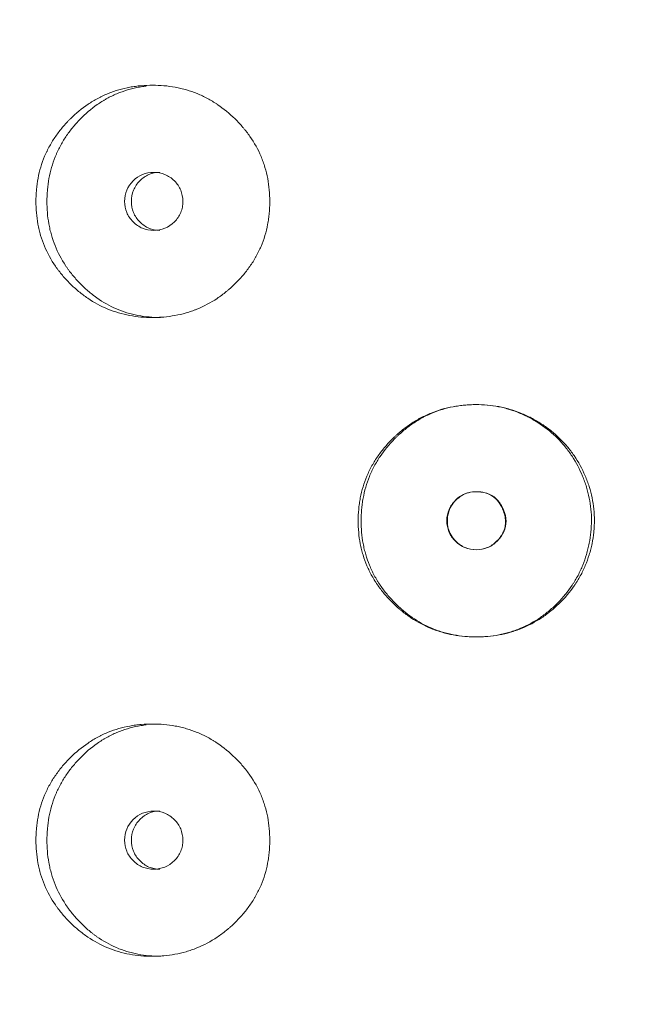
# Model space of a CAD drawing. Header units: millimetres. Extents: x 4 to 1188, y 1 to 840.
# Tile 36 of 203: x 236.47 to 239.51, y 409.98 to 414.82. Entities that reach past the tile are written whole.
import ezdxf

# ---------------------------------------------------------------- set-up
doc = ezdxf.new("R2010")
doc.units = ezdxf.units.MM
doc.layers.add('1', color=7, linetype='Continuous')
doc.styles.add('Arial Unicode MS', font='Arial Unicode MS')
doc.dimstyles.get("Standard").update_dxf_attribs({"dimtxt": 0.18, "dimasz": 0.18, "dimexe": 0.18, "dimexo": 0.0625, "dimgap": 0.09, "dimtad": 0, "dimtih": 1, "dimtoh": 1, "dimdec": 4, "dimzin": 0, "dimdsep": 46, "dimtxsty": 'Standard', "dimcen": 0.09, "dimadec": 0, "dimazin": 0, "dimtfac": 1, "dimtdec": 4, "dimtofl": 0, "dimtmove": 0, "dimatfit": 3, "dimfxl": 0, "dimtolj": 1, "dimtzin": 0, "dimarcsym": 0})

# ---------------------------------------------------------------- blocks, each defined once
blk = doc.blocks.new('_U20')
at = {"layer": '1', "color": 18, "lineweight": 35}
for p, q in [((248.404, 539.1234), (193.6594, 539.1234)), ((195.6594, 282.0239), (195.6594, 539.1234)), ((227.0029, 282.0239), (193.6594, 282.0239))]:
    blk.add_line(p, q, dxfattribs=at)
at = {"layer": '1', "color": 18, "lineweight": 70}
for points in [[(195.6594, 539.1234), (196.4353, 535.6234), (194.8835, 535.6234)], [(195.6594, 282.0239), (194.8835, 285.5239), (196.4353, 285.5239)]]:
    blk.add_solid(points, dxfattribs=at)
at = {"layer": '1', "color": 18, "linetype": 'Continuous', "lineweight": 13, "insert": (193.5895, 400.0162), "char_height": 5, "attachment_point": 7, "rotation": 90, "line_spacing_factor": 1.047437, "style": 'Arial Unicode MS'}
blk.add_mtext('\\fArial Unicode MS|b0|i0;\\W1.0000;{\\H1.21x;(}1800{\\H1.21x;)}', dxfattribs=at)

msp = doc.modelspace()

# ---------------------------------------------------------------- linework, layer by layer
at = {"layer": '1', "color": 154, "linetype": 'Continuous', "lineweight": 13}
for points, knots in [([(237.7016, 413.931), (237.7016, 413.9286), (237.7016, 413.9262), (237.7015, 413.9214), (237.7014, 413.9143), (237.7009, 413.8976), (237.6993, 413.8739), (237.6971, 413.855), (237.6951, 413.8408), (237.6944, 413.8361), (237.6928, 413.8267), (237.692, 413.822), (237.684, 413.7802), (237.6731, 413.7443), (237.6511, 413.6924), (237.6428, 413.6755), (237.6312, 413.6547), (237.6288, 413.6506), (237.624, 413.6424), (237.6166, 413.6302), (237.6087, 413.6184), (237.5924, 413.5952), (237.5808, 413.5804), (237.5625, 413.559), (237.5562, 413.552), (237.5433, 413.5382), (237.5367, 413.5315), (237.5232, 413.5183), (237.5163, 413.5118), (237.5057, 413.5023), (237.5022, 413.4991), (237.495, 413.493), (237.4913, 413.4899), (237.4731, 413.475), (237.458, 413.4638), (237.4113, 413.4325), (237.3783, 413.4148), (237.3388, 413.3988), (237.3344, 413.3971), (237.3255, 413.3938), (237.3122, 413.389), (237.2988, 413.3848), (237.2718, 413.377), (237.2536, 413.3728), (237.217, 413.3661), (237.1985, 413.3637), (237.1705, 413.3612), (237.1611, 413.3606), (237.147, 413.36), (237.1423, 413.3599), (237.1329, 413.3597), (237.1282, 413.3596), (237.0859, 413.3597), (237.0487, 413.3628), (236.9936, 413.3731), (236.9753, 413.3774), (236.9391, 413.388), (236.9215, 413.3942), (236.8699, 413.4155), (236.8291, 413.4376), (236.791, 413.4649), (236.776, 413.4762), (236.7686, 413.4821), (236.7468, 413.5001), (236.733, 413.5128), (236.7063, 413.5392), (236.6936, 413.5529), (236.6754, 413.5745), (236.6666, 413.5855), (236.6581, 413.5968), (236.6525, 413.6045), (236.6498, 413.6084), (236.6256, 413.6434), (236.6076, 413.6763), (236.5861, 413.7281), (236.5782, 413.7502), (236.5718, 413.773), (236.5693, 413.7822), (236.5682, 413.7868), (236.5648, 413.8007), (236.5629, 413.81), (236.5542, 413.8565), (236.5504, 413.9035), (236.5515, 413.9509), (236.5524, 413.9699), (236.553, 413.9794), (236.5556, 414.0077), (236.5583, 414.0264), (236.5688, 414.0818), (236.5795, 414.1178), (236.596, 414.1573), (236.5979, 414.1616), (236.6018, 414.1703), (236.6078, 414.1832), (236.6143, 414.1957), (236.6279, 414.2203), (236.6378, 414.2362), (236.6591, 414.2669), (236.6705, 414.2817), (236.6886, 414.3032), (236.6949, 414.3102), (236.7045, 414.3206), (236.7077, 414.324), (236.7143, 414.3308), (236.7176, 414.3342), (236.7478, 414.3639), (236.7765, 414.3878), (236.8229, 414.4192), (236.8389, 414.4289), (236.8597, 414.44), (236.8639, 414.4422), (236.8723, 414.4464), (236.8765, 414.4485), (236.8892, 414.4544), (236.8978, 414.4582), (236.9409, 414.4757), (236.9765, 414.4859), (237.0223, 414.4943), (237.0361, 414.4965), (237.0501, 414.4982), (237.0594, 414.4992), (237.0641, 414.4997), (237.0876, 414.5017), (237.1063, 414.5025), (237.1623, 414.5025), (237.1996, 414.4994), (237.2414, 414.4917), (237.2461, 414.4908), (237.2553, 414.4888), (237.2691, 414.4857), (237.3007, 414.4773), (237.3447, 414.462), (237.3869, 414.4422), (237.4155, 414.4259), (237.4275, 414.4185), (237.4355, 414.4134), (237.4395, 414.4108), (237.4748, 414.387), (237.5038, 414.363), (237.5441, 414.3234), (237.5571, 414.3096), (237.5725, 414.2916), (237.5755, 414.2879), (237.5815, 414.2806), (237.5903, 414.2694), (237.5987, 414.2581), (237.6256, 414.2195), (237.6439, 414.1868), (237.6623, 414.1432), (237.6658, 414.1344), (237.6722, 414.1164), (237.6752, 414.1074), (237.6833, 414.0802), (237.6878, 414.0619), (237.6983, 414.0066), (237.7016, 413.9691), (237.7016, 413.931)], [0, 0, 0, 0, 0.001953, 0.001953, 0.003906, 0.007813, 0.015625, 0.023437, 0.023437, 0.027344, 0.027344, 0.03125, 0.03125, 0.0625, 0.0625, 0.078125, 0.078125, 0.082031, 0.082031, 0.085937, 0.09375, 0.09375, 0.109375, 0.109375, 0.117187, 0.117187, 0.125, 0.125, 0.132812, 0.132812, 0.136719, 0.136719, 0.140625, 0.140625, 0.15625, 0.15625, 0.1875, 0.1875, 0.191406, 0.191406, 0.195312, 0.203125, 0.203125, 0.21875, 0.21875, 0.234375, 0.234375, 0.242187, 0.242187, 0.246094, 0.246094, 0.25, 0.25, 0.28125, 0.28125, 0.296875, 0.296875, 0.3125, 0.3125, 0.34375, 0.351562, 0.351562, 0.359375, 0.359375, 0.375, 0.375, 0.390625, 0.390625, 0.398437, 0.402344, 0.402344, 0.40625, 0.40625, 0.4375, 0.4375, 0.453125, 0.457031, 0.457031, 0.460937, 0.460937, 0.46875, 0.46875, 0.5, 0.507812, 0.507812, 0.515625, 0.515625, 0.53125, 0.53125, 0.5625, 0.5625, 0.566406, 0.566406, 0.570312, 0.578125, 0.578125, 0.59375, 0.59375, 0.609375, 0.609375, 0.617187, 0.617187, 0.621094, 0.621094, 0.625, 0.625, 0.65625, 0.65625, 0.671875, 0.671875, 0.675781, 0.675781, 0.679687, 0.679687, 0.6875, 0.6875, 0.71875, 0.71875, 0.726562, 0.730469, 0.730469, 0.734375, 0.734375, 0.75, 0.75, 0.78125, 0.78125, 0.785156, 0.785156, 0.789062, 0.796875, 0.8125, 0.828125, 0.835937, 0.839844, 0.839844, 0.84375, 0.84375, 0.875, 0.875, 0.890625, 0.890625, 0.894531, 0.894531, 0.898437, 0.90625, 0.90625, 0.9375, 0.9375, 0.945313, 0.945313, 0.953125, 0.953125, 0.96875, 0.96875, 1, 1, 1, 1]), ([(237.1641, 413.3596), (237.1637, 413.3596), (237.1633, 413.3596), (237.1259, 413.3597), (237.0892, 413.3629), (237.0439, 413.3717), (237.0348, 413.3737), (237.0213, 413.3771), (237.0168, 413.3783), (237.0078, 413.3808), (236.9855, 413.3873), (236.9639, 413.3952), (236.9134, 413.4168), (236.8775, 413.4371), (236.8437, 413.4616), (236.8363, 413.4671), (236.8325, 413.47), (236.8215, 413.4786), (236.8144, 413.4845), (236.7933, 413.5027), (236.7799, 413.5154), (236.7541, 413.5419), (236.7418, 413.5557), (236.7242, 413.5774), (236.7185, 413.5847), (236.7102, 413.596), (236.7074, 413.5998), (236.7021, 413.6075), (236.6995, 413.6113), (236.6763, 413.6463), (236.6591, 413.6789), (236.6385, 413.7304), (236.631, 413.7523), (236.6249, 413.775), (236.6226, 413.784), (236.6214, 413.7886), (236.6183, 413.8024), (236.6164, 413.8115), (236.6082, 413.8575), (236.6046, 413.9039), (236.6056, 413.9506), (236.6065, 413.9694), (236.6071, 413.9788), (236.6096, 414.0068), (236.6121, 414.0253), (236.6221, 414.0801), (236.6323, 414.1157), (236.648, 414.1548), (236.6499, 414.1592), (236.6536, 414.1678), (236.6594, 414.1806), (236.6656, 414.1931), (236.6786, 414.2177), (236.6976, 414.2494), (236.7196, 414.279), (236.7371, 414.3006), (236.7432, 414.3076), (236.7556, 414.3215), (236.762, 414.3283), (236.7944, 414.3616), (236.8224, 414.3858), (236.8602, 414.4123), (236.8717, 414.4199), (236.8836, 414.4272), (236.8916, 414.4319), (236.8957, 414.4342), (236.916, 414.4456), (236.9326, 414.4536), (236.9833, 414.475), (237.0184, 414.4855), (237.0637, 414.4941), (237.0728, 414.4956), (237.0858, 414.4975), (237.0897, 414.498), (237.0936, 414.4984)], [0, 0, 0, 0, 0.000618, 0.000618, 0.065703, 0.065703, 0.081975, 0.081975, 0.09011, 0.09011, 0.098246, 0.130789, 0.130789, 0.195874, 0.204009, 0.204009, 0.212145, 0.212145, 0.228416, 0.228416, 0.260959, 0.260959, 0.293501, 0.293501, 0.309773, 0.309773, 0.317908, 0.317908, 0.326044, 0.326044, 0.391129, 0.391129, 0.423671, 0.431807, 0.431807, 0.439943, 0.439943, 0.456214, 0.456214, 0.521299, 0.53757, 0.53757, 0.553842, 0.553842, 0.586384, 0.586384, 0.651469, 0.651469, 0.659605, 0.659605, 0.667741, 0.684012, 0.684012, 0.716554, 0.749097, 0.749097, 0.765368, 0.765368, 0.781639, 0.781639, 0.846725, 0.846725, 0.862996, 0.871132, 0.871132, 0.879267, 0.879267, 0.91181, 0.91181, 0.976895, 0.976895, 0.993166, 0.993166, 1, 1, 1, 1]), ([(236.9875, 413.9311), (236.9874, 413.9115), (236.9909, 413.8933), (237.0047, 413.8597), (237.015, 413.8446), (237.0432, 413.8164), (237.0587, 413.8059), (237.0925, 413.7918), (237.1106, 413.7883), (237.1702, 413.7883), (237.204, 413.8021), (237.2461, 413.8441), (237.2566, 413.8595), (237.2671, 413.8847), (237.2697, 413.8935), (237.2732, 413.9117), (237.274, 413.921), (237.274, 413.9508), (237.2704, 413.9691), (237.26, 413.9943), (237.2556, 414.0024), (237.2452, 414.0177), (237.2393, 414.0248), (237.218, 414.0459), (237.2025, 414.0564), (237.1687, 414.0704), (237.1506, 414.0739), (237.0909, 414.0738), (237.057, 414.0597), (237.0016, 414.0042), (236.9877, 413.9703), (236.9875, 413.9311)], [0, 0, 0, 0, 0.0625, 0.0625, 0.125, 0.125, 0.1875, 0.1875, 0.25, 0.25, 0.375, 0.375, 0.4375, 0.4375, 0.46875, 0.46875, 0.5, 0.5, 0.5625, 0.5625, 0.59375, 0.59375, 0.625, 0.625, 0.6875, 0.6875, 0.75, 0.75, 0.875, 0.875, 1, 1, 1, 1]), ([(237.1613, 414.0739), (237.1613, 414.0739), (237.1427, 414.0739), (237.1055, 414.0671), (237.0594, 414.0343), (237.0274, 413.9873), (237.0208, 413.9499), (237.0208, 413.9311)], [0, 0, 0, 0, 0.000568, 0.250749, 0.500333, 0.749366, 1, 1, 1, 1]), ([(237.0208, 413.9311), (237.0207, 413.9124), (237.0271, 413.8749), (237.0594, 413.8281), (237.1054, 413.7951), (237.1425, 413.7883), (237.1609, 413.7883)], [0, 0, 0, 0, 0.249735, 0.499453, 0.751023, 1, 1, 1, 1]), ([(239.2984, 412.3605), (239.2984, 412.351), (239.2981, 412.3414), (239.2971, 412.3225), (239.2963, 412.313), (239.2933, 412.2847), (239.2904, 412.266), (239.2857, 412.2426), (239.2847, 412.238), (239.2826, 412.2287), (239.2793, 412.2149), (239.2704, 412.183), (239.2545, 412.1389), (239.2341, 412.0965), (239.2198, 412.072), (239.2123, 412.0598), (239.2097, 412.0558), (239.2045, 412.0478), (239.2019, 412.0439), (239.1776, 412.0087), (239.1531, 411.9801), (239.1126, 411.9406), (239.0985, 411.9279), (239.069, 411.9038), (239.0538, 411.8926), (239.0068, 411.8612), (238.9737, 411.8436), (238.9299, 411.8259), (238.921, 411.8226), (238.9075, 411.818), (238.903, 411.8165), (238.8939, 411.8136), (238.8894, 411.8122), (238.8666, 411.8057), (238.8482, 411.8014), (238.7927, 411.7914), (238.7552, 411.7882), (238.7124, 411.7882), (238.7076, 411.7883), (238.6981, 411.7885), (238.6839, 411.7889), (238.6697, 411.7898), (238.6415, 411.7923), (238.6042, 411.7972), (238.5675, 411.8058), (238.5402, 411.8136), (238.5311, 411.8165), (238.5131, 411.8227), (238.5042, 411.826), (238.4604, 411.8438), (238.4274, 411.8614), (238.3805, 411.8927), (238.3653, 411.9039), (238.3469, 411.9189), (238.3433, 411.922), (238.3361, 411.9281), (238.3253, 411.9375), (238.315, 411.9472), (238.2947, 411.967), (238.2817, 411.9807), (238.2571, 412.0093), (238.2455, 412.0242), (238.2318, 412.0436), (238.2291, 412.0475), (238.2238, 412.0554), (238.2213, 412.0594), (238.2137, 412.0715), (238.1992, 412.0959), (238.1868, 412.1211), (238.1721, 412.1556), (238.1625, 412.182), (238.1538, 412.2138), (238.1506, 412.2276), (238.1485, 412.2369), (238.1476, 412.2416), (238.1395, 412.2837), (238.1363, 412.3213), (238.1363, 412.3779), (238.1371, 412.3968), (238.1393, 412.4204), (238.1398, 412.4252), (238.1409, 412.4346), (238.1427, 412.4488), (238.145, 412.4627), (238.1538, 412.509), (238.1645, 412.5449), (238.1829, 412.5884), (238.1868, 412.597), (238.193, 412.6098), (238.1952, 412.6141), (238.1996, 412.6225), (238.2018, 412.6267), (238.2134, 412.6474), (238.2234, 412.6634), (238.2449, 412.6942), (238.2565, 412.709), (238.2809, 412.7376), (238.2938, 412.7514), (238.3108, 412.768), (238.3142, 412.7713), (238.3211, 412.7778), (238.3316, 412.7874), (238.3424, 412.7967), (238.3642, 412.8146), (238.3944, 412.837), (238.4347, 412.8613), (238.4601, 412.8741), (238.4731, 412.8801), (238.4774, 412.8821), (238.4861, 412.8859), (238.4905, 412.8877), (238.5299, 412.9037), (238.566, 412.9141), (238.6214, 412.9243), (238.6401, 412.9268), (238.6637, 412.9289), (238.6684, 412.9293), (238.6779, 412.9299), (238.6827, 412.9302), (238.6969, 412.9308), (238.7063, 412.931), (238.7535, 412.9312), (238.7909, 412.928), (238.8374, 412.9193), (238.8467, 412.9173), (238.8605, 412.914), (238.8651, 412.9128), (238.8743, 412.9103), (238.8789, 412.9091), (238.9017, 412.9024), (238.9195, 412.8961), (238.9543, 412.882), (238.9884, 412.8662), (239.021, 412.847), (239.041, 412.8341), (239.045, 412.8315), (239.0528, 412.8261), (239.0645, 412.818), (239.0909, 412.7982), (239.1121, 412.7797), (239.1391, 412.7536), (239.1584, 412.733), (239.1762, 412.7108), (239.1878, 412.6956), (239.1933, 412.6879), (239.22, 412.6488), (239.2378, 412.6157), (239.2564, 412.5723), (239.2599, 412.5635), (239.2666, 412.5457), (239.2697, 412.5367), (239.2783, 412.5096), (239.2831, 412.4913), (239.2947, 412.4361), (239.2985, 412.3986), (239.2984, 412.3605)], [0, 0, 0, 0, 0.007812, 0.007812, 0.015625, 0.015625, 0.03125, 0.03125, 0.035156, 0.035156, 0.039063, 0.046875, 0.0625, 0.078125, 0.085938, 0.085938, 0.089844, 0.089844, 0.09375, 0.09375, 0.125, 0.125, 0.140625, 0.140625, 0.15625, 0.15625, 0.1875, 0.1875, 0.195312, 0.195312, 0.199219, 0.199219, 0.203125, 0.203125, 0.21875, 0.21875, 0.25, 0.25, 0.253906, 0.253906, 0.257813, 0.265625, 0.265625, 0.28125, 0.296875, 0.296875, 0.304688, 0.304688, 0.3125, 0.3125, 0.34375, 0.34375, 0.359375, 0.359375, 0.363281, 0.363281, 0.367188, 0.375, 0.375, 0.390625, 0.390625, 0.40625, 0.40625, 0.410156, 0.410156, 0.414063, 0.414063, 0.421875, 0.4375, 0.4375, 0.453125, 0.460938, 0.464844, 0.464844, 0.46875, 0.46875, 0.5, 0.5, 0.515625, 0.515625, 0.519531, 0.519531, 0.523438, 0.53125, 0.53125, 0.5625, 0.5625, 0.570313, 0.570313, 0.574219, 0.574219, 0.578125, 0.578125, 0.59375, 0.59375, 0.609375, 0.609375, 0.625, 0.625, 0.628906, 0.628906, 0.632813, 0.640625, 0.640625, 0.65625, 0.671875, 0.679688, 0.679688, 0.683594, 0.683594, 0.6875, 0.6875, 0.71875, 0.71875, 0.734375, 0.734375, 0.738281, 0.738281, 0.742188, 0.742188, 0.75, 0.75, 0.78125, 0.78125, 0.789063, 0.789063, 0.792969, 0.792969, 0.796875, 0.796875, 0.8125, 0.8125, 0.828125, 0.84375, 0.84375, 0.847656, 0.847656, 0.851563, 0.859375, 0.875, 0.875, 0.890625, 0.898438, 0.898438, 0.90625, 0.90625, 0.9375, 0.9375, 0.945313, 0.945313, 0.953125, 0.953125, 0.96875, 0.96875, 1, 1, 1, 1]), ([(239.2839, 412.3605), (239.2838, 412.3417), (239.2828, 412.3229), (239.2791, 412.2857), (239.2763, 412.2672), (239.2718, 412.2441), (239.2708, 412.2395), (239.2688, 412.2303), (239.2657, 412.2166), (239.2572, 412.1851), (239.242, 412.1413), (239.2225, 412.0992), (239.2088, 412.0747), (239.2016, 412.0626), (239.1992, 412.0586), (239.1942, 412.0506), (239.1916, 412.0467), (239.1682, 412.0115), (239.1446, 411.9828), (239.1118, 411.9497), (239.1051, 411.9432), (239.0914, 411.9304), (239.0844, 411.9242), (239.0629, 411.906), (239.0481, 411.8946), (239.0023, 411.8628), (238.9658, 411.8426), (238.9267, 411.8268), (238.9179, 411.8234), (238.9135, 411.8218), (238.9002, 411.817), (238.8913, 411.8141), (238.8645, 411.8061), (238.8283, 411.7974), (238.7824, 411.7911), (238.7498, 411.7889), (238.7357, 411.7885), (238.7264, 411.7883), (238.7217, 411.7882), (238.6794, 411.7882), (238.6423, 411.7915), (238.5875, 411.8019), (238.5693, 411.8062), (238.5468, 411.813), (238.5423, 411.8144), (238.5334, 411.8174), (238.5201, 411.8219), (238.5071, 411.827), (238.4643, 411.845), (238.432, 411.8629), (238.3938, 411.8894), (238.3825, 411.8976), (238.3715, 411.9063), (238.3642, 411.9122), (238.3606, 411.9152), (238.3427, 411.9304), (238.329, 411.9431), (238.3028, 411.9696), (238.2903, 411.9833), (238.2665, 412.012), (238.2552, 412.0269), (238.2421, 412.0464), (238.2395, 412.0503), (238.2344, 412.0582), (238.227, 412.0701), (238.22, 412.0823), (238.2069, 412.1068), (238.199, 412.1235), (238.185, 412.1577), (238.1758, 412.1839), (238.1675, 412.2154), (238.1644, 412.2291), (238.1625, 412.2383), (238.1616, 412.2429), (238.1539, 412.2845), (238.1508, 412.3216), (238.1508, 412.3775), (238.1516, 412.3961), (238.1536, 412.4195), (238.1541, 412.4242), (238.1551, 412.4335), (238.1568, 412.4475), (238.159, 412.4613), (238.1674, 412.507), (238.1776, 412.5426), (238.1951, 412.5858), (238.1989, 412.5943), (238.2048, 412.6071), (238.2069, 412.6113), (238.2111, 412.6197), (238.2132, 412.6239), (238.2243, 412.6445), (238.2339, 412.6605), (238.265, 412.7067), (238.2887, 412.7353), (238.3183, 412.7654), (238.3216, 412.7687), (238.3284, 412.7753), (238.3385, 412.7849), (238.349, 412.7943), (238.3703, 412.8124), (238.3996, 412.8351), (238.4351, 412.8573), (238.4558, 412.8684), (238.4641, 412.8727), (238.4683, 412.8749), (238.481, 412.881), (238.4895, 412.8849), (238.5324, 412.903), (238.5679, 412.9136), (238.6135, 412.9224), (238.6273, 412.9247), (238.6412, 412.9265), (238.6505, 412.9275), (238.6552, 412.928), (238.6785, 412.9302), (238.6972, 412.931), (238.753, 412.9312), (238.7947, 412.9275), (238.836, 412.9189), (238.8452, 412.9168), (238.8498, 412.9157), (238.8634, 412.9123), (238.8725, 412.9098), (238.8992, 412.9016), (238.9166, 412.8953), (238.9508, 412.8809), (238.9675, 412.8728), (238.9921, 412.8595), (239.0002, 412.8548), (239.0162, 412.8451), (239.0241, 412.84), (239.063, 412.8139), (239.0917, 412.7904), (239.131, 412.751), (239.1435, 412.7372), (239.1612, 412.7154), (239.167, 412.7079), (239.1781, 412.6927), (239.1834, 412.685), (239.2089, 412.646), (239.2261, 412.6131), (239.2438, 412.5699), (239.2472, 412.5612), (239.252, 412.548), (239.2535, 412.5435), (239.2565, 412.5346), (239.2636, 412.5123), (239.2693, 412.4897), (239.2803, 412.4351), (239.284, 412.3981), (239.2839, 412.3605)], [0, 0, 0, 0, 0.015625, 0.015625, 0.03125, 0.03125, 0.035156, 0.035156, 0.039063, 0.046875, 0.0625, 0.078125, 0.085938, 0.085938, 0.089844, 0.089844, 0.09375, 0.09375, 0.125, 0.125, 0.132813, 0.132813, 0.140625, 0.140625, 0.15625, 0.15625, 0.1875, 0.191406, 0.191406, 0.195313, 0.195313, 0.203125, 0.203125, 0.21875, 0.234375, 0.242188, 0.246094, 0.246094, 0.25, 0.25, 0.28125, 0.28125, 0.296875, 0.296875, 0.300781, 0.300781, 0.304688, 0.3125, 0.3125, 0.34375, 0.34375, 0.351563, 0.355469, 0.355469, 0.359375, 0.359375, 0.375, 0.375, 0.390625, 0.390625, 0.40625, 0.40625, 0.410156, 0.410156, 0.414063, 0.421875, 0.421875, 0.4375, 0.4375, 0.453125, 0.460938, 0.464844, 0.464844, 0.46875, 0.46875, 0.5, 0.5, 0.515625, 0.515625, 0.519531, 0.519531, 0.523438, 0.53125, 0.53125, 0.5625, 0.5625, 0.570313, 0.570313, 0.574219, 0.574219, 0.578125, 0.578125, 0.59375, 0.59375, 0.625, 0.625, 0.628906, 0.628906, 0.632813, 0.640625, 0.640625, 0.65625, 0.671875, 0.675781, 0.675781, 0.679688, 0.679688, 0.6875, 0.6875, 0.71875, 0.71875, 0.726563, 0.730469, 0.730469, 0.734375, 0.734375, 0.75, 0.75, 0.78125, 0.785156, 0.785156, 0.789063, 0.789063, 0.796875, 0.796875, 0.8125, 0.8125, 0.828125, 0.828125, 0.835938, 0.835938, 0.84375, 0.84375, 0.875, 0.875, 0.890625, 0.890625, 0.898438, 0.898438, 0.90625, 0.90625, 0.9375, 0.9375, 0.945313, 0.945313, 0.949219, 0.949219, 0.953125, 0.96875, 0.96875, 1, 1, 1, 1]), ([(238.5724, 412.3596), (238.5724, 412.34), (238.5758, 412.3218), (238.5899, 412.2883), (238.6003, 412.2731), (238.6431, 412.2309), (238.6775, 412.2169), (238.7373, 412.2169), (238.7558, 412.2203), (238.7813, 412.2308), (238.7895, 412.2352), (238.8012, 412.243), (238.805, 412.2458), (238.8105, 412.2504), (238.8124, 412.252), (238.816, 412.2553), (238.8176, 412.2568), (238.8498, 412.2887), (238.8646, 412.3216), (238.8634, 412.3757), (238.8592, 412.3944), (238.8427, 412.4337), (238.8323, 412.4501), (238.807, 412.4763), (238.7921, 412.4861), (238.7665, 412.4959), (238.7574, 412.4984), (238.7429, 412.5008), (238.738, 412.5014), (238.7303, 412.502), (238.7277, 412.5022), (238.7225, 412.5024), (238.7197, 412.5024), (238.677, 412.5024), (238.6427, 412.4882), (238.6007, 412.4466), (238.5902, 412.4313), (238.5761, 412.3977), (238.5725, 412.3793), (238.5724, 412.3596)], [0, 0, 0, 0, 0.0625, 0.0625, 0.125, 0.125, 0.25, 0.25, 0.3125, 0.3125, 0.34375, 0.34375, 0.359375, 0.359375, 0.367188, 0.367188, 0.375, 0.375, 0.5, 0.5, 0.5625, 0.5625, 0.625, 0.625, 0.6875, 0.6875, 0.71875, 0.71875, 0.734375, 0.734375, 0.742188, 0.742188, 0.75, 0.75, 0.875, 0.875, 0.9375, 0.9375, 1, 1, 1, 1]), ([(238.5752, 412.3596), (238.5752, 412.3471), (238.5779, 412.3224), (238.5922, 412.2875), (238.6192, 412.2533), (238.6609, 412.2237), (238.7171, 412.2135), (238.7733, 412.2234), (238.8127, 412.2516), (238.8372, 412.2806), (238.8514, 412.3051), (238.8597, 412.331), (238.8619, 412.3581), (238.8582, 412.3863), (238.8475, 412.4188), (238.8292, 412.4529), (238.7988, 412.4824), (238.7601, 412.4994), (238.7193, 412.504), (238.6798, 412.4996), (238.6449, 412.485), (238.6157, 412.4615), (238.5925, 412.432), (238.5782, 412.3971), (238.5753, 412.3723), (238.5752, 412.3596)], [0, 0, 0, 0, 0.04197, 0.082421, 0.124387, 0.186909, 0.249038, 0.311017, 0.373176, 0.406834, 0.437878, 0.467535, 0.497202, 0.528278, 0.561984, 0.611636, 0.656502, 0.701235, 0.750529, 0.79266, 0.833212, 0.875248, 0.917152, 0.957748, 1, 1, 1, 1]), ([(237.7016, 410.7881), (237.7016, 410.7857), (237.7016, 410.7834), (237.7015, 410.7786), (237.7014, 410.7714), (237.7009, 410.7548), (237.6993, 410.731), (237.6971, 410.7121), (237.6951, 410.6979), (237.6944, 410.6932), (237.6928, 410.6838), (237.692, 410.6792), (237.684, 410.6373), (237.6731, 410.6014), (237.6511, 410.5496), (237.6428, 410.5326), (237.6312, 410.5119), (237.6288, 410.5077), (237.624, 410.4995), (237.6166, 410.4873), (237.6087, 410.4755), (237.5924, 410.4524), (237.5808, 410.4375), (237.5625, 410.4161), (237.5562, 410.4091), (237.5433, 410.3954), (237.5367, 410.3886), (237.5232, 410.3754), (237.5163, 410.3689), (237.5057, 410.3594), (237.5022, 410.3563), (237.495, 410.3501), (237.4913, 410.3471), (237.4731, 410.3321), (237.458, 410.3209), (237.4113, 410.2896), (237.3783, 410.272), (237.3388, 410.256), (237.3344, 410.2542), (237.3255, 410.2509), (237.3122, 410.2461), (237.2988, 410.2419), (237.2718, 410.2342), (237.2536, 410.2299), (237.217, 410.2233), (237.1985, 410.2208), (237.1705, 410.2184), (237.1611, 410.2178), (237.147, 410.2172), (237.1423, 410.217), (237.1329, 410.2168), (237.1282, 410.2168), (237.0859, 410.2168), (237.0487, 410.22), (236.9936, 410.2302), (236.9753, 410.2345), (236.9391, 410.2452), (236.9215, 410.2514), (236.8699, 410.2726), (236.8291, 410.2947), (236.791, 410.322), (236.776, 410.3333), (236.7686, 410.3392), (236.7468, 410.3573), (236.733, 410.3699), (236.7063, 410.3963), (236.6936, 410.4101), (236.6754, 410.4316), (236.6666, 410.4426), (236.6581, 410.454), (236.6525, 410.4616), (236.6498, 410.4655), (236.6256, 410.5006), (236.6076, 410.5334), (236.5861, 410.5852), (236.5782, 410.6073), (236.5718, 410.6301), (236.5693, 410.6393), (236.5682, 410.6439), (236.5648, 410.6578), (236.5629, 410.6671), (236.5542, 410.7137), (236.5504, 410.7606), (236.5515, 410.808), (236.5524, 410.827), (236.553, 410.8365), (236.5556, 410.8649), (236.5583, 410.8836), (236.5688, 410.939), (236.5795, 410.975), (236.596, 411.0144), (236.5979, 411.0188), (236.6018, 411.0274), (236.6078, 411.0403), (236.6143, 411.0528), (236.6279, 411.0775), (236.6378, 411.0934), (236.6591, 411.124), (236.6705, 411.1389), (236.6886, 411.1603), (236.6949, 411.1674), (236.7045, 411.1777), (236.7077, 411.1812), (236.7143, 411.188), (236.7176, 411.1913), (236.7478, 411.2211), (236.7765, 411.245), (236.8229, 411.2763), (236.8389, 411.2861), (236.8597, 411.2972), (236.8639, 411.2994), (236.8723, 411.3036), (236.8765, 411.3056), (236.8892, 411.3116), (236.8978, 411.3153), (236.9409, 411.3328), (236.9765, 411.343), (237.0223, 411.3514), (237.0361, 411.3536), (237.0501, 411.3553), (237.0594, 411.3564), (237.0641, 411.3568), (237.0876, 411.3589), (237.1063, 411.3597), (237.1623, 411.3596), (237.1996, 411.3565), (237.2414, 411.3488), (237.2461, 411.3479), (237.2553, 411.3459), (237.2691, 411.3429), (237.3007, 411.3345), (237.3447, 411.3192), (237.3869, 411.2993), (237.4155, 411.2831), (237.4275, 411.2756), (237.4355, 411.2705), (237.4395, 411.2679), (237.4748, 411.2441), (237.5038, 411.2201), (237.5441, 411.1806), (237.5571, 411.1668), (237.5725, 411.1487), (237.5755, 411.1451), (237.5815, 411.1377), (237.5903, 411.1266), (237.5987, 411.1152), (237.6256, 411.0767), (237.6439, 411.0439), (237.6623, 411.0003), (237.6658, 410.9915), (237.6722, 410.9736), (237.6752, 410.9645), (237.6833, 410.9374), (237.6878, 410.9191), (237.6983, 410.8637), (237.7016, 410.8262), (237.7016, 410.7881)], [0, 0, 0, 0, 0.001953, 0.001953, 0.003906, 0.007813, 0.015625, 0.023438, 0.023438, 0.027344, 0.027344, 0.03125, 0.03125, 0.0625, 0.0625, 0.078125, 0.078125, 0.082031, 0.082031, 0.085938, 0.09375, 0.09375, 0.109375, 0.109375, 0.117188, 0.117188, 0.125, 0.125, 0.132813, 0.132813, 0.136719, 0.136719, 0.140625, 0.140625, 0.15625, 0.15625, 0.1875, 0.1875, 0.191406, 0.191406, 0.195313, 0.203125, 0.203125, 0.21875, 0.21875, 0.234375, 0.234375, 0.242188, 0.242188, 0.246094, 0.246094, 0.25, 0.25, 0.28125, 0.28125, 0.296875, 0.296875, 0.3125, 0.3125, 0.34375, 0.351563, 0.351563, 0.359375, 0.359375, 0.375, 0.375, 0.390625, 0.390625, 0.398438, 0.402344, 0.402344, 0.40625, 0.40625, 0.4375, 0.4375, 0.453125, 0.457031, 0.457031, 0.460938, 0.460938, 0.46875, 0.46875, 0.5, 0.507813, 0.507813, 0.515625, 0.515625, 0.53125, 0.53125, 0.5625, 0.5625, 0.566406, 0.566406, 0.570313, 0.578125, 0.578125, 0.59375, 0.59375, 0.609375, 0.609375, 0.617188, 0.617188, 0.621094, 0.621094, 0.625, 0.625, 0.65625, 0.65625, 0.671875, 0.671875, 0.675781, 0.675781, 0.679688, 0.679688, 0.6875, 0.6875, 0.71875, 0.71875, 0.726563, 0.730469, 0.730469, 0.734375, 0.734375, 0.75, 0.75, 0.78125, 0.78125, 0.785156, 0.785156, 0.789063, 0.796875, 0.8125, 0.828125, 0.835938, 0.839844, 0.839844, 0.84375, 0.84375, 0.875, 0.875, 0.890625, 0.890625, 0.894531, 0.894531, 0.898438, 0.90625, 0.90625, 0.9375, 0.9375, 0.945313, 0.945313, 0.953125, 0.953125, 0.96875, 0.96875, 1, 1, 1, 1]), ([(237.1641, 410.2168), (237.1637, 410.2168), (237.1633, 410.2168), (237.1259, 410.2168), (237.0892, 410.2201), (237.0439, 410.2289), (237.0348, 410.2309), (237.0213, 410.2342), (237.0168, 410.2354), (237.0078, 410.2379), (236.9855, 410.2444), (236.9639, 410.2523), (236.9134, 410.274), (236.8775, 410.2942), (236.8437, 410.3187), (236.8363, 410.3243), (236.8325, 410.3271), (236.8215, 410.3357), (236.8144, 410.3416), (236.7933, 410.3598), (236.7799, 410.3725), (236.7541, 410.3991), (236.7418, 410.4129), (236.7242, 410.4345), (236.7185, 410.4419), (236.7102, 410.4532), (236.7074, 410.457), (236.7021, 410.4646), (236.6995, 410.4685), (236.6763, 410.5034), (236.6591, 410.5361), (236.6385, 410.5875), (236.631, 410.6095), (236.6249, 410.6321), (236.6226, 410.6412), (236.6214, 410.6458), (236.6183, 410.6595), (236.6164, 410.6687), (236.6082, 410.7147), (236.6046, 410.761), (236.6056, 410.8078), (236.6065, 410.8265), (236.6071, 410.8359), (236.6096, 410.8639), (236.6121, 410.8824), (236.6221, 410.9372), (236.6323, 410.9729), (236.648, 411.012), (236.6499, 411.0163), (236.6536, 411.0249), (236.6594, 411.0377), (236.6656, 411.0502), (236.6786, 411.0748), (236.6976, 411.1065), (236.7196, 411.1362), (236.7371, 411.1577), (236.7432, 411.1648), (236.7556, 411.1787), (236.762, 411.1855), (236.7944, 411.2188), (236.8224, 411.2429), (236.8602, 411.2694), (236.8717, 411.2771), (236.8836, 411.2843), (236.8916, 411.2891), (236.8957, 411.2914), (236.916, 411.3027), (236.9326, 411.3108), (236.9833, 411.3322), (237.0184, 411.3427), (237.0637, 411.3513), (237.0728, 411.3528), (237.0858, 411.3546), (237.0897, 411.3551), (237.0936, 411.3556)], [0, 0, 0, 0, 0.000618, 0.000618, 0.065703, 0.065703, 0.081975, 0.081975, 0.09011, 0.09011, 0.098246, 0.130789, 0.130789, 0.195874, 0.204009, 0.204009, 0.212145, 0.212145, 0.228416, 0.228416, 0.260959, 0.260959, 0.293501, 0.293501, 0.309773, 0.309773, 0.317908, 0.317908, 0.326044, 0.326044, 0.391129, 0.391129, 0.423671, 0.431807, 0.431807, 0.439943, 0.439943, 0.456214, 0.456214, 0.521299, 0.53757, 0.53757, 0.553842, 0.553842, 0.586384, 0.586384, 0.651469, 0.651469, 0.659605, 0.659605, 0.667741, 0.684012, 0.684012, 0.716554, 0.749097, 0.749097, 0.765368, 0.765368, 0.781639, 0.781639, 0.846725, 0.846725, 0.862996, 0.871132, 0.871132, 0.879267, 0.879267, 0.91181, 0.91181, 0.976895, 0.976895, 0.993166, 0.993166, 1, 1, 1, 1]), ([(236.9875, 410.7882), (236.9874, 410.7686), (236.9909, 410.7504), (237.0047, 410.7169), (237.015, 410.7017), (237.0432, 410.6736), (237.0587, 410.663), (237.0925, 410.6489), (237.1106, 410.6454), (237.1702, 410.6454), (237.204, 410.6593), (237.2461, 410.7013), (237.2566, 410.7167), (237.2671, 410.7419), (237.2697, 410.7506), (237.2732, 410.7688), (237.274, 410.7782), (237.274, 410.8079), (237.2704, 410.8263), (237.26, 410.8515), (237.2556, 410.8595), (237.2452, 410.8748), (237.2393, 410.8819), (237.218, 410.903), (237.2025, 410.9135), (237.1687, 410.9275), (237.1506, 410.931), (237.0909, 410.9309), (237.057, 410.9168), (237.0016, 410.8613), (236.9877, 410.8275), (236.9875, 410.7882)], [0, 0, 0, 0, 0.0625, 0.0625, 0.125, 0.125, 0.1875, 0.1875, 0.25, 0.25, 0.375, 0.375, 0.4375, 0.4375, 0.46875, 0.46875, 0.5, 0.5, 0.5625, 0.5625, 0.59375, 0.59375, 0.625, 0.625, 0.6875, 0.6875, 0.75, 0.75, 0.875, 0.875, 1, 1, 1, 1]), ([(237.1613, 410.931), (237.1613, 410.931), (237.1427, 410.931), (237.1055, 410.9243), (237.0594, 410.8914), (237.0274, 410.8445), (237.0208, 410.807), (237.0208, 410.7882)], [0, 0, 0, 0, 0.000568, 0.250749, 0.500333, 0.749366, 1, 1, 1, 1]), ([(237.0208, 410.7882), (237.0207, 410.7695), (237.0271, 410.7321), (237.0594, 410.6852), (237.1054, 410.6522), (237.1425, 410.6455), (237.1609, 410.6454)], [0, 0, 0, 0, 0.249735, 0.499453, 0.751023, 1, 1, 1, 1])]:
    msp.add_open_spline(points, degree=3, knots=knots, dxfattribs=at)

# ---------------------------------------------------------------- dimensions: what is measured, and where the dimension line sits
at = {"layer": '1', "color": 18, "linetype": 'Continuous', "lineweight": 13}
dim = msp.add_linear_dim(base=(195.6594, 282.0239), p1=(286.3093, 539.1234), p2=(238.7172, 282.0239), angle=90, dimstyle='Standard', override={"dimtxt": 5, "dimasz": 3.5, "dimexe": 2, "dimexo": 1, "dimgap": 2.5, "dimtad": 1, "dimtih": 0, "dimtoh": 0, "dimdec": 0, "dimlfac": 7, "dimzin": 8, "dimdsep": 44, "dimlunit": 2, "dimpost": '(<>)', "dimtxsty": 'Arial Unicode MS', "dimsah": 1, "dimse1": 0, "dimse2": 0, "dimsd1": 0, "dimsd2": 0, "dimclrd": 18, "dimclre": 18, "dimclrt": 18, "dimtm": -0.1, "dimtfac": 0.4, "dimtdec": 2, "dimtofl": 1, "dimtmove": 0, "dimtzin": 8, "dimlwd": 35, "dimlwe": 35}, dxfattribs=at)
dim.commit()
dim.dimension.update_dxf_attribs({"geometry": '_U20', "text_midpoint": (195.6594, 410.5737), "dimtype": 160})

doc.saveas('drawing.dxf')
